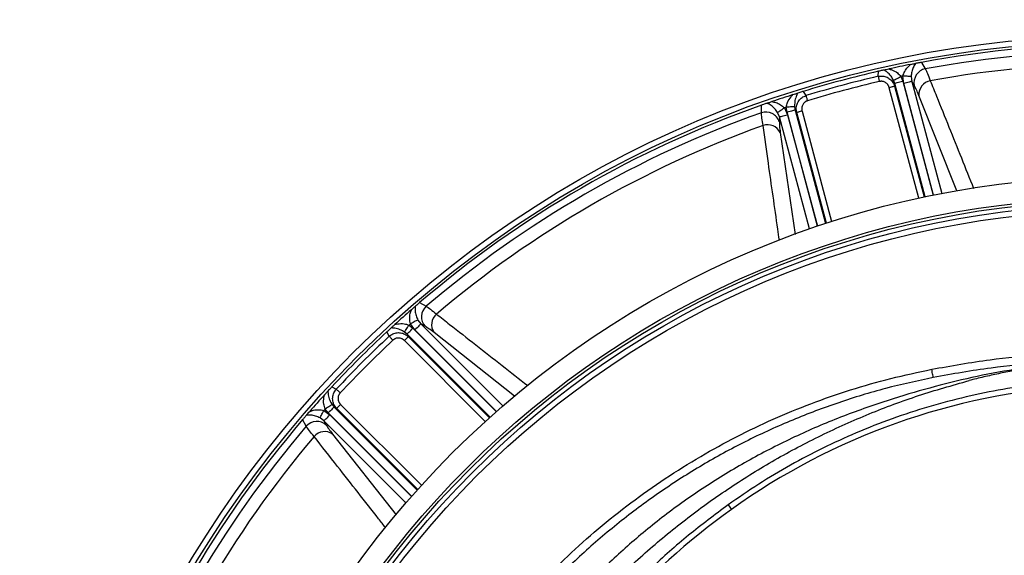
# Model space of a CAD drawing. Header units: millimetres. Extents: x 1258 to 2487, y 1276 to 2506.
# Tile 10 of 17: x 1479 to 1831, y 2093 to 2284. Entities that reach past the tile are written whole.
import ezdxf

# ---------------------------------------------------------------- set-up
doc = ezdxf.new("R2010")
doc.units = ezdxf.units.MM

msp = doc.modelspace()

# ---------------------------------------------------------------- linework, layer by layer
at = {"color": 7, "linetype": 'Continuous', "lineweight": 25}
for p, q in [((1801.76, 2269.16), (1803.18, 2266.84)), ((1786.3, 2264.16), (1786.37, 2265.96)), ((1792.22, 2261.64), (1791.82, 2262.74)), ((1792.22, 2261.64), (1792.19, 2260.6)), ((1794.46, 2264.09), (1795.11, 2262.42)), ((1795.44, 2261.56), (1795.16, 2264.24)), ((1798.11, 2264.08), (1798.33, 2262.34)), ((1799.24, 2260.83), (1798.33, 2262.34)), ((1759.47, 2258.75), (1760.42, 2257.23)), ((1744.47, 2251.11), (1744.54, 2253.83)), ((1750.92, 2249.63), (1750.24, 2251.25)), ((1752.72, 2252.86), (1753.81, 2250.41)), ((1753.67, 2251.31), (1753.39, 2253.09)), ((1756.36, 2253.24), (1756.56, 2252.09)), ((1757.11, 2251.2), (1756.56, 2252.09)), ((1750.92, 2249.63), (1750.89, 2247.88)), ((1622.02, 2183.09), (1624.41, 2181.79)), ((1621.4, 2176.86), (1622.46, 2175.46)), ((1618.23, 2175.05), (1619.63, 2173.92)), ((1620.34, 2173.35), (1618.76, 2175.53)), ((1624, 2174.62), (1622.46, 2175.46)), ((1611.13, 2171.03), (1610.28, 2172.62)), ((1617.51, 2171.81), (1616.62, 2172.56)), ((1617.51, 2171.81), (1618, 2170.89)), ((1590.6, 2152.93), (1592.18, 2152.09)), ((1589.29, 2143.59), (1588.16, 2144.98)), ((1590.65, 2146.6), (1591.41, 2145.7)), ((1592.32, 2145.21), (1591.41, 2145.7)), ((1581.42, 2138.81), (1580.12, 2141.2)), ((1587.75, 2140.76), (1586.35, 2141.82)), ((1587.69, 2144.45), (1589.86, 2142.87)), ((1587.75, 2140.76), (1588.6, 2139.22)), ((1732.52, 2110.63), (1733.71, 2108.97))]:
    msp.add_line(p, q, dxfattribs=at)
at = {"color": 1, "linetype": 'Continuous', "lineweight": 25}
for p, q in [((1803.11, 2221), (1792.22, 2261.64)), ((1795.11, 2262.42), (1806.04, 2221.61)), ((1806.14, 2221.63), (1795.44, 2261.56)), ((1798.33, 2262.34), (1809.08, 2222.2)), ((1800.87, 2220.52), (1790.26, 2260.09)), ((1792.19, 2260.6), (1802.82, 2220.94)), ((1814.52, 2223.14), (1800.88, 2257.3)), ((1764.61, 2210.5), (1753.67, 2251.31)), ((1753.81, 2250.41), (1764.51, 2210.47)), ((1756.56, 2252.09), (1767.45, 2211.45)), ((1767.73, 2211.54), (1757.11, 2251.2)), ((1759.03, 2251.72), (1769.63, 2212.16)), ((1761.68, 2209.5), (1750.92, 2249.63)), ((1751.23, 2244), (1756.52, 2207.5)), ((1619.63, 2173.92), (1649.5, 2144.05)), ((1649.58, 2144.11), (1620.34, 2173.35)), ((1622.46, 2175.46), (1651.84, 2146.08)), ((1645.56, 2140.52), (1616.6, 2169.48)), ((1647.26, 2142.06), (1617.51, 2171.81)), ((1618, 2170.89), (1647.04, 2141.86)), ((1656.05, 2149.63), (1627.18, 2172.38)), ((1591.41, 2145.7), (1621.16, 2115.95)), ((1621.36, 2116.18), (1592.32, 2145.21)), ((1593.73, 2146.62), (1622.69, 2117.66)), ((1619.17, 2113.71), (1589.29, 2143.59)), ((1589.86, 2142.87), (1619.1, 2113.64)), ((1617.13, 2111.38), (1587.75, 2140.76)), ((1590.83, 2136.03), (1613.64, 2107.1))]:
    msp.add_line(p, q, dxfattribs=at)
at = {"color": 7, "linetype": 'Continuous', "lineweight": 25, "flags": 128}
for points in [[(1786.3, 2264.16), (1786.33, 2264.05), (1786.37, 2263.9), (1786.41, 2263.7), (1786.47, 2263.46), (1786.53, 2263.2), (1786.59, 2262.91), (1786.66, 2262.61), (1786.74, 2262.29)], [(1791.82, 2262.74), (1791.93, 2262.8), (1792.12, 2262.9), (1792.39, 2263.03), (1792.72, 2263.2), (1793.1, 2263.4), (1793.53, 2263.62), (1793.99, 2263.85), (1794.46, 2264.09)], [(1792.22, 2261.64), (1792.32, 2261.67), (1792.51, 2261.72), (1792.79, 2261.8), (1793.15, 2261.89), (1793.58, 2262.01), (1794.06, 2262.13), (1794.57, 2262.27), (1795.11, 2262.42)], [(1798.11, 2264.08), (1797.98, 2264.09), (1797.76, 2264.1), (1797.46, 2264.11), (1797.09, 2264.13), (1796.66, 2264.16), (1796.19, 2264.18), (1795.68, 2264.21), (1795.16, 2264.24)], [(1798.33, 2262.34), (1798.23, 2262.31), (1798.04, 2262.26), (1797.76, 2262.18), (1797.4, 2262.09), (1796.97, 2261.97), (1796.49, 2261.84), (1795.98, 2261.71), (1795.44, 2261.56)], [(1792.19, 2260.6), (1792.13, 2260.59), (1792, 2260.55), (1791.81, 2260.5), (1791.57, 2260.44), (1791.28, 2260.36), (1790.96, 2260.27), (1790.62, 2260.18), (1790.26, 2260.09)], [(1760.42, 2257.23), (1760.46, 2257.12), (1760.5, 2256.97), (1760.56, 2256.77), (1760.63, 2256.54), (1760.71, 2256.28), (1760.8, 2256), (1760.89, 2255.7), (1760.98, 2255.39)], [(1750.24, 2251.25), (1750.35, 2251.32), (1750.54, 2251.45), (1750.79, 2251.61), (1751.1, 2251.81), (1751.46, 2252.05), (1751.86, 2252.3), (1752.28, 2252.58), (1752.72, 2252.86)], [(1750.92, 2249.63), (1751.02, 2249.66), (1751.21, 2249.71), (1751.49, 2249.79), (1751.85, 2249.88), (1752.28, 2250), (1752.76, 2250.13), (1753.27, 2250.26), (1753.81, 2250.41)], [(1756.36, 2253.24), (1756.23, 2253.23), (1756.02, 2253.22), (1755.72, 2253.21), (1755.35, 2253.19), (1754.92, 2253.17), (1754.44, 2253.14), (1753.92, 2253.11), (1753.39, 2253.09)], [(1756.56, 2252.09), (1756.46, 2252.06), (1756.27, 2252.01), (1755.99, 2251.93), (1755.63, 2251.84), (1755.2, 2251.72), (1754.72, 2251.59), (1754.21, 2251.46), (1753.67, 2251.31)], [(1759.03, 2251.72), (1758.68, 2251.62), (1758.33, 2251.53), (1758.01, 2251.44), (1757.73, 2251.37), (1757.49, 2251.3), (1757.3, 2251.25), (1757.17, 2251.22), (1757.11, 2251.2)], [(1621.4, 2176.86), (1621.28, 2176.8), (1621.08, 2176.7), (1620.81, 2176.57), (1620.48, 2176.4), (1620.1, 2176.2), (1619.68, 2175.99), (1619.23, 2175.76), (1618.76, 2175.53)], [(1616.62, 2172.56), (1616.68, 2172.66), (1616.8, 2172.84), (1616.96, 2173.09), (1617.16, 2173.41), (1617.4, 2173.77), (1617.66, 2174.17), (1617.94, 2174.61), (1618.23, 2175.05)], [(1617.51, 2171.81), (1617.58, 2171.88), (1617.72, 2172.02), (1617.93, 2172.22), (1618.19, 2172.49), (1618.51, 2172.8), (1618.86, 2173.15), (1619.23, 2173.53), (1619.63, 2173.92)], [(1622.46, 2175.46), (1622.39, 2175.39), (1622.24, 2175.25), (1622.04, 2175.05), (1621.78, 2174.78), (1621.46, 2174.47), (1621.11, 2174.12), (1620.73, 2173.74), (1620.34, 2173.35)], [(1611.13, 2171.03), (1611.21, 2170.95), (1611.32, 2170.83), (1611.45, 2170.68), (1611.62, 2170.51), (1611.8, 2170.31), (1612.01, 2170.09), (1612.22, 2169.86), (1612.44, 2169.63)], [(1618, 2170.89), (1617.96, 2170.84), (1617.86, 2170.75), (1617.73, 2170.61), (1617.55, 2170.44), (1617.34, 2170.23), (1617.11, 2169.99), (1616.86, 2169.74), (1616.6, 2169.48)], [(1806.05, 2156.27), (1806.03, 2156.34), (1806, 2156.52), (1805.95, 2156.8), (1805.87, 2157.17), (1805.79, 2157.61), (1805.69, 2158.11), (1805.59, 2158.65), (1805.48, 2159.21)], [(1592.18, 2152.09), (1592.26, 2152.01), (1592.38, 2151.9), (1592.53, 2151.76), (1592.71, 2151.6), (1592.91, 2151.41), (1593.12, 2151.21), (1593.35, 2151), (1593.58, 2150.78)], [(1590.65, 2146.6), (1590.55, 2146.53), (1590.37, 2146.41), (1590.12, 2146.25), (1589.81, 2146.05), (1589.45, 2145.82), (1589.04, 2145.55), (1588.61, 2145.27), (1588.16, 2144.98)], [(1591.41, 2145.7), (1591.34, 2145.63), (1591.2, 2145.49), (1590.99, 2145.29), (1590.73, 2145.02), (1590.41, 2144.71), (1590.06, 2144.36), (1589.68, 2143.98), (1589.29, 2143.59)], [(1593.73, 2146.62), (1593.47, 2146.36), (1593.22, 2146.11), (1592.99, 2145.87), (1592.78, 2145.66), (1592.6, 2145.49), (1592.46, 2145.35), (1592.37, 2145.26), (1592.32, 2145.21)], [(1586.35, 2141.82), (1586.41, 2141.94), (1586.51, 2142.14), (1586.65, 2142.4), (1586.82, 2142.73), (1587.01, 2143.12), (1587.22, 2143.54), (1587.45, 2143.99), (1587.69, 2144.45)], [(1587.75, 2140.76), (1587.82, 2140.83), (1587.96, 2140.97), (1588.17, 2141.18), (1588.43, 2141.44), (1588.74, 2141.75), (1589.1, 2142.1), (1589.47, 2142.48), (1589.86, 2142.87)]]:
    msp.add_lwpolyline(points, dxfattribs=at)
at = {"color": 7, "linetype": 'Continuous', "lineweight": 25}
for radius in [615, 595, 593.6, 575, 388, 386, 337.5, 330, 329, 327.5, 325.5]:
    msp.add_circle((1872.5, 1890.71), radius, dxfattribs=at)
for centre, radius, start, end in [((1872.5, 1890.71), 385, 79.4128, 100.5872), ((1872.5, 1890.71), 382.46, 79.5579, 100.4421), ((1872.5, 1890.71), 385, 101.1679, 102.3519), ((1872.5, 1890.71), 377.94, 79.7071, 100.2929), ((1872.5, 1890.71), 385, 102.9279, 107.0721), ((1804.18, 2261.89), 5.05, 101.3718, 192.0937), ((1872.5, 1890.71), 383.27, 102.9968, 107.0032), ((1872.5, 1890.71), 381.35, 102.9968, 107.0032), ((1872.5, 1890.71), 381.45, 101.6979, 101.8048), ((1805.82, 2257.69), 4.95, 99.8712, 184.5114), ((1872.5, 1890.71), 385, 107.6481, 108.8321), ((1872.5, 1890.71), 385, 109.4128, 130.5872), ((1872.5, 1890.71), 382.46, 109.5579, 130.4421), ((1746.08, 2246.32), 5.05, 17.9062, 108.628), ((1872.5, 1890.71), 381.45, 108.1952, 108.3021), ((1872.5, 1890.71), 377.94, 109.7071, 130.2929), ((1746.76, 2241.87), 4.95, 25.4889, 110.1288), ((1872.5, 1890.71), 385, 131.1679, 132.3519), ((1627.74, 2178), 5.05, 131.3718, 222.0938), ((1631.26, 2175.19), 4.95, 129.8703, 214.5121), ((1872.5, 1890.71), 381.45, 131.6979, 131.8048), ((1872.5, 1890.71), 385, 132.9279, 137.0721), ((1872.5, 1890.71), 383.27, 132.9968, 137.0032), ((1872.5, 1890.71), 381.35, 132.9968, 137.0032), ((1872.5, 1915.62), 238, 93.545, 125.6711), ((1872.5, 1890.71), 385, 137.6481, 138.8321), ((1872.5, 1890.71), 381.45, 138.1952, 138.3021), ((1872.5, 1890.71), 385, 139.4128, 160.5872), ((1872.5, 1890.71), 382.46, 139.5579, 160.4421), ((1585.21, 2135.47), 5.05, 47.9062, 138.6282), ((1872.5, 1890.71), 377.94, 139.7071, 160.2929), ((1588.03, 2131.95), 4.95, 55.4879, 140.1297), ((1887.08, 1895.31), 263, 125.6711, 150.6903)]:
    msp.add_arc(centre, radius, start, end, dxfattribs=at)
for points, knots in [([(1795.16, 2264.24), (1795.35, 2264.82), (1795.74, 2266.02), (1796.79, 2267.39), (1797.58, 2268.1), (1797.93, 2268.42)], [0, 0, 0, 0, 0.340172, 0.706467, 1, 1, 1, 1]), ([(1797.93, 2268.42), (1798.19, 2268.48), (1798.66, 2268.57), (1799.27, 2268.69), (1799.53, 2268.74), (1799.65, 2268.76)], [0, 0, 0, 0, 0.411337, 0.7281, 1, 1, 1, 1]), ([(1799.65, 2268.76), (1799.38, 2268.3), (1798.87, 2267.46), (1798.3, 2265.88), (1798.17, 2264.66), (1798.11, 2264.08)], [0, 0, 0, 0, 0.379356, 0.701291, 1, 1, 1, 1]), ([(1801.76, 2269.16), (1801.56, 2269.12), (1801.08, 2269.03), (1800.33, 2268.89), (1799.9, 2268.81), (1799.65, 2268.76)], [0, 0, 0, 0, 0.2338714, 0.5482525, 1, 1, 1, 1]), ([(1788.4, 2266.42), (1788.27, 2266.39), (1787.98, 2266.32), (1787.46, 2266.2), (1786.89, 2266.07), (1786.51, 2265.99), (1786.37, 2265.96)], [0, 0, 0, 0, 0.247098, 0.56027, 0.827293, 1, 1, 1, 1]), ([(1788.4, 2266.42), (1788.51, 2266.44), (1788.74, 2266.49), (1789.34, 2266.63), (1789.83, 2266.73), (1790.14, 2266.8)], [0, 0, 0, 0, 0.256502, 0.511785, 1, 1, 1, 1]), ([(1791.82, 2262.74), (1791.52, 2263.25), (1790.83, 2264.44), (1789.61, 2265.61), (1788.77, 2266.17), (1788.4, 2266.42)], [0, 0, 0, 0, 0.294663, 0.686432, 1, 1, 1, 1]), ([(1790.14, 2266.8), (1790.48, 2266.7), (1791.52, 2266.37), (1793.09, 2265.6), (1794.05, 2264.55), (1794.46, 2264.09)], [0, 0, 0, 0, 0.215048, 0.662835, 1, 1, 1, 1]), ([(1803.18, 2266.84), (1803.43, 2266.33), (1803.95, 2265.3), (1804.63, 2263.49), (1804.97, 2262.57)], [0, 0, 0, 0, 0.492649, 1, 1, 1, 1]), ([(1786.3, 2264.16), (1786.84, 2264.23), (1787.92, 2264.37), (1789.5, 2263.9), (1790.85, 2262.98), (1791.77, 2261.81), (1792.07, 2260.95), (1792.19, 2260.6)], [0, 0, 0, 0, 0.212747, 0.425181, 0.637261, 0.853834, 1, 1, 1, 1]), ([(1790.26, 2260.09), (1790.25, 2260.14), (1790.22, 2260.25), (1790.16, 2260.4), (1790.1, 2260.56), (1790.03, 2260.7), (1789.95, 2260.85), (1789.87, 2260.99), (1789.7, 2261.24), (1789.41, 2261.57), (1788.95, 2261.93), (1788.44, 2262.19), (1787.97, 2262.32), (1787.59, 2262.37), (1787.31, 2262.37), (1787.02, 2262.35), (1786.83, 2262.31), (1786.74, 2262.29)], [0, 0, 0, 0, 0.036267, 0.072224, 0.107969, 0.143596, 0.179203, 0.21489, 0.250752, 0.376042, 0.500305, 0.625425, 0.749885, 0.812686, 0.874882, 0.937108, 1, 1, 1, 1]), ([(1753.39, 2253.09), (1753.52, 2253.69), (1753.82, 2255.08), (1754.81, 2256.53), (1755.54, 2257.33), (1755.78, 2257.59)], [0, 0, 0, 0, 0.337169, 0.784954, 1, 1, 1, 1]), ([(1755.78, 2257.59), (1756.04, 2257.68), (1756.49, 2257.82), (1757.1, 2258.01), (1757.36, 2258.09), (1757.48, 2258.13)], [0, 0, 0, 0, 0.41217, 0.7214304, 1, 1, 1, 1]), ([(1757.48, 2258.13), (1757.28, 2257.73), (1756.84, 2256.83), (1756.36, 2255.21), (1756.36, 2253.83), (1756.36, 2253.24)], [0, 0, 0, 0, 0.31357, 0.705339, 1, 1, 1, 1]), ([(1759.47, 2258.75), (1759.28, 2258.69), (1758.83, 2258.55), (1758.13, 2258.33), (1757.72, 2258.21), (1757.48, 2258.13)], [0, 0, 0, 0, 0.231738, 0.535709, 1, 1, 1, 1]), ([(1800.88, 2257.3), (1800.58, 2258.04), (1799.96, 2259.54), (1799.48, 2260.4), (1799.24, 2260.83)], [0, 0, 0, 0, 0.492682, 1, 1, 1, 1]), ([(1746.57, 2254.54), (1746.41, 2254.48), (1746.1, 2254.37), (1745.55, 2254.18), (1745, 2253.99), (1744.66, 2253.87), (1744.54, 2253.83)], [0, 0, 0, 0, 0.28937, 0.597332, 0.852872, 1, 1, 1, 1]), ([(1746.57, 2254.54), (1746.68, 2254.57), (1746.91, 2254.65), (1747.48, 2254.85), (1747.94, 2255.01), (1748.22, 2255.1)], [0, 0, 0, 0, 0.2662301, 0.5312031, 1, 1, 1, 1]), ([(1750.24, 2251.25), (1749.9, 2251.73), (1749.18, 2252.72), (1747.89, 2253.8), (1747.03, 2254.28), (1746.57, 2254.54)], [0, 0, 0, 0, 0.298709, 0.620643, 1, 1, 1, 1]), ([(1748.22, 2255.1), (1748.69, 2255), (1749.73, 2254.77), (1751.33, 2254.12), (1752.26, 2253.27), (1752.72, 2252.86)], [0, 0, 0, 0, 0.293533, 0.65983, 1, 1, 1, 1]), ([(1757.11, 2251.2), (1757.02, 2251.77), (1756.84, 2252.92), (1757.33, 2254.63), (1758.31, 2256.04), (1759.44, 2256.87), (1760.19, 2257.14), (1760.42, 2257.23)], [0, 0, 0, 0, 0.2282467, 0.4588096, 0.6840086, 0.9010825, 1, 1, 1, 1]), ([(1760.98, 2255.39), (1760.93, 2255.38), (1760.83, 2255.34), (1760.67, 2255.28), (1760.52, 2255.21), (1760.38, 2255.13), (1760.24, 2255.05), (1760.11, 2254.95), (1759.87, 2254.76), (1759.56, 2254.45), (1759.25, 2253.96), (1759.03, 2253.43), (1758.94, 2252.96), (1758.92, 2252.57), (1758.93, 2252.29), (1758.96, 2252), (1759.01, 2251.81), (1759.03, 2251.72)], [0, 0, 0, 0, 0.036141, 0.071976, 0.107622, 0.143198, 0.178824, 0.214619, 0.250701, 0.375166, 0.500292, 0.62459, 0.749917, 0.812387, 0.874546, 0.936912, 1, 1, 1, 1]), ([(1745.05, 2246.52), (1744.9, 2247.46), (1744.58, 2249.37), (1744.51, 2250.52), (1744.47, 2251.11)], [0, 0, 0, 0, 0.492649, 1, 1, 1, 1]), ([(1750.89, 2247.88), (1750.89, 2247.39), (1750.91, 2246.42), (1751.12, 2244.81), (1751.23, 2244)], [0, 0, 0, 0, 0.492667, 1, 1, 1, 1]), ([(1618.76, 2175.53), (1618.63, 2176.12), (1618.37, 2177.36), (1618.6, 2179.07), (1618.92, 2180.08), (1619.07, 2180.54)], [0, 0, 0, 0, 0.340166, 0.706468, 1, 1, 1, 1]), ([(1619.07, 2180.54), (1619.27, 2180.71), (1619.62, 2181.02), (1620.09, 2181.43), (1620.3, 2181.61), (1620.39, 2181.69)], [0, 0, 0, 0, 0.4113315, 0.7281021, 1, 1, 1, 1]), ([(1620.39, 2181.69), (1620.38, 2181.15), (1620.36, 2180.17), (1620.65, 2178.51), (1621.15, 2177.4), (1621.4, 2176.86)], [0, 0, 0, 0, 0.379358, 0.701292, 1, 1, 1, 1]), ([(1622.02, 2183.09), (1621.86, 2182.95), (1621.49, 2182.64), (1620.91, 2182.14), (1620.58, 2181.85), (1620.39, 2181.69)], [0, 0, 0, 0, 0.233872, 0.548254, 1, 1, 1, 1]), ([(1624.41, 2181.79), (1624.88, 2181.48), (1625.84, 2180.84), (1627.33, 2179.61), (1628.09, 2178.99)], [0, 0, 0, 0, 0.492648, 1, 1, 1, 1]), ([(1611.82, 2174.03), (1611.72, 2173.94), (1611.5, 2173.74), (1611.11, 2173.38), (1610.68, 2172.98), (1610.4, 2172.72), (1610.28, 2172.62)], [0, 0, 0, 0, 0.247096, 0.560266, 0.827287, 1, 1, 1, 1]), ([(1611.82, 2174.03), (1611.9, 2174.11), (1612.07, 2174.27), (1612.53, 2174.69), (1612.89, 2175.02), (1613.13, 2175.24)], [0, 0, 0, 0, 0.256507, 0.51179, 1, 1, 1, 1]), ([(1616.62, 2172.56), (1616.1, 2172.85), (1614.91, 2173.54), (1613.26, 2173.94), (1612.26, 2174), (1611.82, 2174.03)], [0, 0, 0, 0, 0.294659, 0.686429, 1, 1, 1, 1]), ([(1613.13, 2175.24), (1613.48, 2175.31), (1614.54, 2175.55), (1616.29, 2175.68), (1617.65, 2175.24), (1618.23, 2175.05)], [0, 0, 0, 0, 0.215049, 0.662837, 1, 1, 1, 1]), ([(1627.18, 2172.38), (1626.55, 2172.87), (1625.26, 2173.86), (1624.42, 2174.36), (1624, 2174.62)], [0, 0, 0, 0, 0.492682, 1, 1, 1, 1]), ([(1611.13, 2171.03), (1611.56, 2171.36), (1612.42, 2172.01), (1614.03, 2172.4), (1615.66, 2172.28), (1617.03, 2171.73), (1617.73, 2171.13), (1618, 2170.89)], [0, 0, 0, 0, 0.212748, 0.425183, 0.637262, 0.853834, 1, 1, 1, 1]), ([(1616.6, 2169.48), (1616.56, 2169.52), (1616.48, 2169.6), (1616.35, 2169.71), (1616.22, 2169.81), (1616.09, 2169.9), (1615.95, 2169.99), (1615.8, 2170.07), (1615.53, 2170.2), (1615.11, 2170.34), (1614.54, 2170.42), (1613.96, 2170.39), (1613.5, 2170.27), (1613.14, 2170.12), (1612.89, 2169.98), (1612.65, 2169.82), (1612.51, 2169.69), (1612.44, 2169.63)], [0, 0, 0, 0, 0.036267, 0.072224, 0.107969, 0.143596, 0.179203, 0.21489, 0.250752, 0.376042, 0.500305, 0.625425, 0.749885, 0.812686, 0.874882, 0.937108, 1, 1, 1, 1]), ([(1805.48, 2159.21), (1812.42, 2160.46), (1825.36, 2162.79), (1838.44, 2164.03), (1844.5, 2164.6)], [0, 0, 0, 0, 0.5371682, 1, 1, 1, 1]), ([(1630.83, 2037.56), (1632.65, 2040.48), (1636.29, 2046.32), (1642.19, 2054.83), (1648.41, 2063.13), (1655.86, 2072.27), (1664.67, 2082.1), (1675.01, 2092.41), (1686, 2102.23), (1697.65, 2111.5), (1709.92, 2120.18), (1722.55, 2128.06), (1735.48, 2135.15), (1748.65, 2141.45), (1762.28, 2147.07), (1776.34, 2151.94), (1790.78, 2156.1), (1800.58, 2158.18), (1805.48, 2159.21)], [0, 0, 0, 0, 0.04713, 0.094261, 0.141685, 0.189109, 0.255699, 0.32234, 0.38893, 0.457464, 0.526053, 0.594587, 0.661169, 0.727803, 0.794386, 0.862905, 0.93148, 1, 1, 1, 1]), ([(1844.85, 2160.46), (1839.7, 2159.76), (1829.41, 2158.35), (1814.17, 2155.05), (1799.13, 2151.02), (1783.55, 2146.11), (1767.51, 2140.11), (1751.21, 2132.7), (1735.46, 2124.22), (1720.38, 2114.72), (1706.27, 2104.33), (1693.18, 2093.12), (1681.06, 2081.21), (1669.76, 2068.53), (1659.37, 2055.19), (1650.56, 2042.46), (1645.64, 2033.98), (1643.53, 2030.33)], [0, 0, 0, 0, 0.0619081, 0.1239178, 0.1859724, 0.2479419, 0.3192552, 0.3908361, 0.4624875, 0.5340295, 0.60531, 0.6737824, 0.7424746, 0.8112664, 0.880006, 0.9485182, 1, 1, 1, 1]), ([(1844.74, 2161.61), (1838.74, 2161.04), (1825.77, 2159.81), (1812.94, 2157.51), (1806.05, 2156.27)], [0, 0, 0, 0, 0.46279, 1, 1, 1, 1]), ([(1847.5, 2160.58), (1847.16, 2160.54), (1846.48, 2160.46), (1844.9, 2160.26), (1842.76, 2159.97), (1840.08, 2159.57), (1837.41, 2159.14), (1834.74, 2158.67), (1832.08, 2158.18), (1829.42, 2157.64), (1826.78, 2157.07), (1824.14, 2156.47), (1821.5, 2155.84), (1819.76, 2155.39), (1818.88, 2155.16)], [0, 0, 0, 0, 0.0353324, 0.0706757, 0.1637007, 0.2566618, 0.3495751, 0.4424569, 0.5353236, 0.6281914, 0.7210767, 0.8139957, 0.9069647, 1, 1, 1, 1]), ([(1806.05, 2156.27), (1800.34, 2155.04), (1788.89, 2152.58), (1772.08, 2147.42), (1755.61, 2141.23), (1739.6, 2133.94), (1724.15, 2125.6), (1709.32, 2116.21), (1695.13, 2105.83), (1681.65, 2094.51), (1668.97, 2082.33), (1659.74, 2072.18), (1652.19, 2063.06), (1646.09, 2055.14), (1639.38, 2045.61), (1635.32, 2039.11), (1633.38, 2036)], [0, 0, 0, 0, 0.080899, 0.162075, 0.243341, 0.324512, 0.405407, 0.486315, 0.567501, 0.64878, 0.729965, 0.810873, 0.838537, 0.893937, 0.949336, 1, 1, 1, 1]), ([(1649.06, 2028.11), (1651.07, 2031.53), (1656.2, 2040.24), (1665.7, 2053.53), (1677.33, 2067.97), (1690, 2081.58), (1703.57, 2094.35), (1718.02, 2106.2), (1733.25, 2117.08), (1749.21, 2126.94), (1765.83, 2135.74), (1783.03, 2143.41), (1800.7, 2150.04), (1812.82, 2153.45), (1818.88, 2155.16)], [0, 0, 0, 0, 0.055365, 0.14124, 0.227117, 0.312992, 0.398869, 0.484744, 0.570621, 0.656496, 0.742373, 0.828248, 0.914123, 1, 1, 1, 1]), ([(1857.66, 2155.2), (1853.19, 2154.84), (1844.25, 2154.12), (1830.95, 2152.12), (1817.64, 2149.41), (1804.38, 2145.89), (1791.23, 2141.59), (1778.56, 2136.62), (1766.43, 2131.06), (1754.79, 2124.93), (1743.42, 2118.18), (1736.16, 2113.15), (1732.52, 2110.63)], [0, 0, 0, 0, 0.099897, 0.199866, 0.299756, 0.402558, 0.505445, 0.608247, 0.705595, 0.802944, 0.901472, 1, 1, 1, 1]), ([(1590.6, 2152.93), (1590.46, 2152.78), (1590.14, 2152.44), (1589.64, 2151.89), (1589.35, 2151.59), (1589.18, 2151.4)], [0, 0, 0, 0, 0.231747, 0.535709, 1, 1, 1, 1]), ([(1592.32, 2145.21), (1591.96, 2145.66), (1591.23, 2146.57), (1590.8, 2148.29), (1590.94, 2150), (1591.51, 2151.28), (1592.02, 2151.9), (1592.18, 2152.09)], [0, 0, 0, 0, 0.2282487, 0.4588084, 0.6840068, 0.9010821, 1, 1, 1, 1]), ([(1588.16, 2144.98), (1587.98, 2145.57), (1587.54, 2146.93), (1587.67, 2148.68), (1587.9, 2149.74), (1587.98, 2150.08)], [0, 0, 0, 0, 0.337163, 0.784951, 1, 1, 1, 1]), ([(1587.98, 2150.08), (1588.16, 2150.28), (1588.48, 2150.64), (1588.91, 2151.11), (1589.1, 2151.3), (1589.18, 2151.4)], [0, 0, 0, 0, 0.41217, 0.721425, 1, 1, 1, 1]), ([(1589.18, 2151.4), (1589.21, 2150.95), (1589.27, 2149.95), (1589.68, 2148.31), (1590.36, 2147.11), (1590.65, 2146.6)], [0, 0, 0, 0, 0.313571, 0.705341, 1, 1, 1, 1]), ([(1593.58, 2150.78), (1593.55, 2150.74), (1593.47, 2150.66), (1593.37, 2150.52), (1593.28, 2150.39), (1593.19, 2150.25), (1593.11, 2150.11), (1593.04, 2149.96), (1592.93, 2149.68), (1592.82, 2149.25), (1592.79, 2148.67), (1592.87, 2148.1), (1593.03, 2147.64), (1593.21, 2147.3), (1593.36, 2147.06), (1593.53, 2146.83), (1593.67, 2146.69), (1593.73, 2146.62)], [0, 0, 0, 0, 0.036141, 0.071976, 0.107622, 0.143198, 0.178824, 0.214619, 0.250701, 0.375166, 0.500292, 0.62459, 0.749917, 0.812387, 0.874546, 0.936912, 1, 1, 1, 1]), ([(1582.68, 2144.15), (1583.13, 2144.29), (1584.15, 2144.61), (1585.85, 2144.85), (1587.09, 2144.58), (1587.69, 2144.45)], [0, 0, 0, 0, 0.293532, 0.659834, 1, 1, 1, 1]), ([(1581.53, 2142.83), (1581.42, 2142.7), (1581.2, 2142.45), (1580.82, 2142.01), (1580.44, 2141.57), (1580.21, 2141.3), (1580.12, 2141.2)], [0, 0, 0, 0, 0.289366, 0.597332, 0.852863, 1, 1, 1, 1]), ([(1581.53, 2142.83), (1581.61, 2142.92), (1581.76, 2143.1), (1582.16, 2143.56), (1582.48, 2143.92), (1582.68, 2144.15)], [0, 0, 0, 0, 0.266223, 0.531199, 1, 1, 1, 1]), ([(1586.35, 2141.82), (1585.81, 2142.06), (1584.7, 2142.56), (1583.04, 2142.86), (1582.06, 2142.84), (1581.53, 2142.83)], [0, 0, 0, 0, 0.298708, 0.620642, 1, 1, 1, 1]), ([(1584.23, 2135.13), (1583.62, 2135.86), (1582.39, 2137.36), (1581.75, 2138.32), (1581.42, 2138.81)], [0, 0, 0, 0, 0.492649, 1, 1, 1, 1]), ([(1588.6, 2139.22), (1588.84, 2138.81), (1589.35, 2137.97), (1590.33, 2136.68), (1590.83, 2136.03)], [0, 0, 0, 0, 0.492666, 1, 1, 1, 1]), ([(1732.52, 2110.63), (1727.76, 2107.07), (1718.21, 2099.94), (1704.85, 2088.03), (1692.24, 2075.31), (1680.51, 2061.78), (1669.79, 2047.49), (1661.58, 2035.18), (1657.34, 2027.43), (1655.95, 2024.9)], [0, 0, 0, 0, 0.153905, 0.308334, 0.462944, 0.617377, 0.771286, 0.92531, 1, 1, 1, 1])]:
    msp.add_open_spline(points, degree=3, knots=knots, dxfattribs=at)
at = {"color": 1, "linetype": 'Continuous', "lineweight": 25}
for points, knots in [([(1804.97, 2262.57), (1805.71, 2260.73), (1809.41, 2251.52), (1814.58, 2238.67), (1819.01, 2227.64), (1820.47, 2224.01)], [0, 0, 0, 0, 0.14359, 0.71795, 1, 1, 1, 1]), ([(1750.89, 2205.51), (1750.71, 2206.81), (1749.4, 2216.01), (1747.45, 2229.68), (1745.69, 2242.03), (1745.05, 2246.52)], [0, 0, 0, 0, 0.095364, 0.671543, 1, 1, 1, 1]), ([(1628.09, 2178.99), (1629.65, 2177.76), (1637.46, 2171.63), (1648.35, 2163.1), (1657.69, 2155.77), (1660.76, 2153.37)], [0, 0, 0, 0, 0.143714, 0.718571, 1, 1, 1, 1]), ([(1609.8, 2102.52), (1608.98, 2103.56), (1603.25, 2110.87), (1594.72, 2121.75), (1587.02, 2131.56), (1584.23, 2135.13)], [0, 0, 0, 0, 0.095703, 0.671667, 1, 1, 1, 1])]:
    msp.add_open_spline(points, degree=3, knots=knots, dxfattribs=at)

doc.saveas('drawing.dxf')
